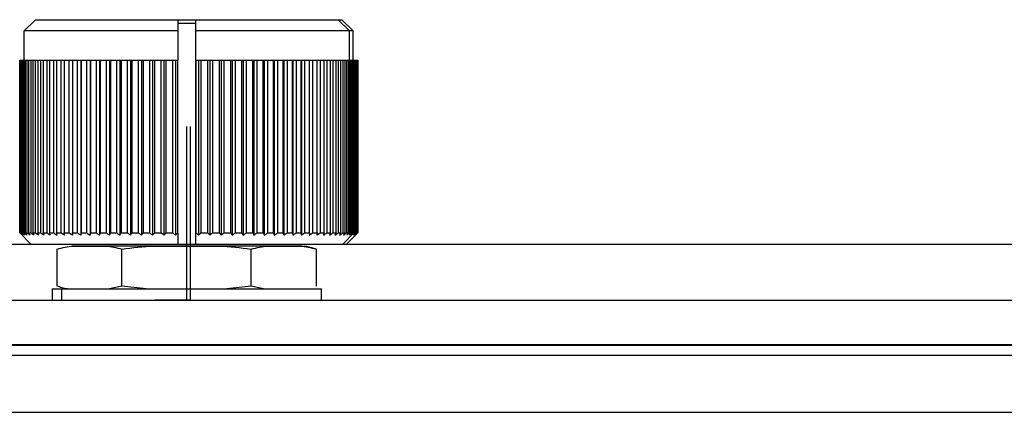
# Model space of a CAD drawing. Header units: millimetres. Extents: x -247 to 109, y -16 to 256.
# Tile 8 of 13: x -22 to 22, y 135 to 153. Entities that reach past the tile are written whole.
import ezdxf

# ---------------------------------------------------------------- set-up
doc = ezdxf.new("R2010")
doc.units = ezdxf.units.MM
doc.header["$PDSIZE"] = -1

msp = doc.modelspace()

# ---------------------------------------------------------------- linework, layer by layer
at = {"color": 7, "linetype": 'Continuous', "lineweight": 25}
for p, q in [((-20.856, 152.907), (-21.356, 152.407)), ((-20.856, 152.907), (-7.19, 152.907)), ((-14.505, 152.773), (-14.504, 152.407)), ((-14.504, 152.907), (-14.504, 152.773)), ((-14.504, 152.773), (-14.504, 152.757)), ((-14.504, 152.757), (-13.705, 152.757)), ((-13.705, 152.757), (-13.705, 152.907)), ((-13.705, 142.907), (-13.705, 152.757)), ((-13.704, 152.757), (-13.704, 152.907)), ((-13.704, 152.407), (-13.705, 152.757)), ((-13.705, 152.757), (-13.704, 152.757)), ((-7.356, 152.907), (-6.856, 152.407)), ((-7.19, 152.907), (-6.69, 152.407)), ((-14.504, 152.407), (-21.356, 152.407)), ((-21.356, 151.107), (-21.356, 152.407)), ((-14.504, 152.407), (-14.504, 151.107)), ((-6.69, 152.407), (-13.704, 152.407)), ((-13.704, 151.107), (-13.704, 152.407)), ((-6.856, 151.107), (-6.856, 152.407)), ((-6.689, 151.107), (-6.689, 152.407)), ((-21.556, 151.107), (-14.504, 151.107)), ((-21.555, 143.407), (-21.555, 151.107)), ((-21.547, 151.107), (-21.547, 143.407)), ((-21.525, 143.407), (-21.525, 151.107)), ((-21.504, 151.107), (-21.504, 143.407)), ((-21.46, 143.407), (-21.46, 151.107)), ((-21.424, 151.107), (-21.424, 143.407)), ((-21.359, 143.407), (-21.359, 151.107)), ((-21.308, 151.107), (-21.308, 143.407)), ((-21.222, 143.407), (-21.222, 151.107)), ((-21.158, 151.107), (-21.158, 143.407)), ((-21.051, 143.407), (-21.051, 151.107)), ((-20.973, 151.107), (-20.973, 143.407)), ((-20.846, 143.407), (-20.846, 151.107)), ((-20.755, 151.107), (-20.755, 143.407)), ((-20.609, 143.407), (-20.609, 151.107)), ((-20.504, 151.107), (-20.504, 143.407)), ((-20.339, 143.407), (-20.339, 151.107)), ((-20.222, 151.107), (-20.222, 143.407)), ((-20.039, 143.407), (-20.039, 151.107)), ((-19.911, 151.107), (-19.911, 143.407)), ((-19.71, 143.407), (-19.71, 151.107)), ((-19.571, 151.107), (-19.571, 143.407)), ((-19.354, 143.407), (-19.354, 151.107)), ((-19.207, 151.107), (-19.207, 143.302)), ((-19.204, 151.107), (-19.204, 143.407)), ((-18.973, 143.407), (-18.973, 151.107)), ((-18.826, 151.107), (-18.826, 143.302)), ((-18.813, 151.107), (-18.813, 143.407)), ((-18.567, 143.407), (-18.567, 151.107)), ((-18.421, 151.107), (-18.421, 143.302)), ((-18.398, 151.107), (-18.398, 143.407)), ((-18.14, 143.407), (-18.14, 151.107)), ((-17.996, 151.107), (-17.996, 143.302)), ((-17.963, 151.107), (-17.963, 143.407)), ((-17.694, 143.407), (-17.694, 151.107)), ((-17.552, 151.107), (-17.552, 143.302)), ((-17.509, 151.107), (-17.509, 143.407)), ((-17.229, 143.407), (-17.229, 151.107)), ((-17.091, 151.107), (-17.091, 143.302)), ((-17.038, 151.107), (-17.038, 143.407)), ((-16.75, 143.407), (-16.75, 151.107)), ((-16.616, 151.107), (-16.616, 143.302)), ((-16.554, 151.107), (-16.554, 143.407)), ((-16.258, 143.407), (-16.258, 151.107)), ((-16.128, 151.107), (-16.128, 143.302)), ((-16.057, 151.107), (-16.057, 143.407)), ((-15.755, 143.407), (-15.755, 151.107)), ((-15.631, 151.107), (-15.631, 143.302)), ((-15.55, 151.107), (-15.55, 143.407)), ((-15.244, 143.407), (-15.244, 151.107)), ((-15.126, 151.107), (-15.126, 143.302)), ((-15.037, 151.107), (-15.037, 143.407)), ((-14.728, 143.407), (-14.728, 151.107)), ((-14.616, 151.107), (-14.616, 143.302)), ((-14.519, 151.107), (-14.519, 143.407)), ((-14.504, 143.407), (-14.504, 151.107)), ((-13.704, 151.107), (-13.704, 143.407)), ((-13.704, 151.107), (-6.489, 151.107)), ((-13.688, 143.407), (-13.688, 151.107)), ((-13.591, 151.107), (-13.591, 143.302)), ((-13.48, 151.107), (-13.48, 143.407)), ((-13.171, 143.407), (-13.171, 151.107)), ((-13.082, 151.107), (-13.082, 143.302)), ((-12.964, 151.107), (-12.964, 143.407)), ((-12.657, 143.407), (-12.657, 151.107)), ((-12.577, 151.107), (-12.577, 143.302)), ((-12.453, 151.107), (-12.453, 143.407)), ((-12.151, 143.407), (-12.151, 151.107)), ((-12.079, 151.107), (-12.079, 143.302)), ((-11.95, 151.107), (-11.95, 143.407)), ((-11.654, 143.407), (-11.654, 151.107)), ((-11.592, 151.107), (-11.592, 143.302)), ((-11.458, 151.107), (-11.458, 143.407)), ((-11.17, 143.407), (-11.17, 151.107)), ((-11.117, 151.107), (-11.117, 143.302)), ((-10.979, 151.107), (-10.979, 143.407)), ((-10.699, 143.407), (-10.699, 151.107)), ((-10.656, 151.107), (-10.656, 143.302)), ((-10.515, 151.107), (-10.515, 143.407)), ((-10.245, 143.407), (-10.245, 151.107)), ((-10.212, 151.107), (-10.212, 143.302)), ((-10.068, 151.107), (-10.068, 143.407)), ((-9.81, 143.407), (-9.81, 151.107)), ((-9.787, 151.107), (-9.787, 143.302)), ((-9.641, 151.107), (-9.641, 143.407)), ((-9.396, 143.407), (-9.396, 151.107)), ((-9.383, 151.107), (-9.383, 143.302)), ((-9.236, 151.107), (-9.236, 143.407)), ((-9.005, 143.407), (-9.005, 151.107)), ((-9.002, 151.107), (-9.002, 143.302)), ((-8.855, 151.107), (-8.855, 143.407)), ((-8.639, 143.407), (-8.639, 151.107)), ((-8.499, 151.107), (-8.499, 143.407)), ((-8.299, 143.407), (-8.299, 151.107)), ((-8.17, 151.107), (-8.17, 143.407)), ((-7.988, 143.407), (-7.988, 151.107)), ((-7.871, 151.107), (-7.871, 143.407)), ((-7.706, 143.407), (-7.706, 151.107)), ((-7.602, 151.107), (-7.602, 143.407)), ((-7.456, 143.407), (-7.456, 151.107)), ((-7.364, 151.107), (-7.364, 143.407)), ((-7.238, 143.407), (-7.238, 151.107)), ((-7.159, 151.107), (-7.159, 143.407)), ((-7.053, 143.407), (-7.053, 151.107)), ((-6.989, 151.107), (-6.989, 143.407)), ((-6.903, 143.407), (-6.903, 151.107)), ((-6.852, 151.107), (-6.852, 143.407)), ((-6.788, 143.407), (-6.788, 151.107)), ((-6.752, 151.107), (-6.752, 143.407)), ((-6.708, 143.407), (-6.708, 151.107)), ((-6.687, 151.107), (-6.687, 143.407)), ((-6.665, 143.407), (-6.665, 151.107)), ((-6.658, 151.107), (-6.658, 143.407)), ((-6.656, 151.107), (-6.656, 143.407)), ((-6.602, 143.407), (-6.602, 151.107)), ((-6.569, 151.107), (-6.569, 143.407)), ((-6.53, 143.407), (-6.53, 151.107)), ((-6.511, 151.107), (-6.511, 143.407)), ((-6.494, 143.407), (-6.494, 151.107)), ((-6.489, 151.107), (-6.489, 143.407)), ((-21.556, 143.407), (-21.555, 143.407)), ((-21.056, 142.907), (-21.556, 143.407)), ((-21.547, 143.407), (-21.525, 143.407)), ((-21.504, 143.407), (-21.46, 143.407)), ((-21.424, 143.407), (-21.359, 143.407)), ((-21.308, 143.407), (-21.222, 143.407)), ((-21.158, 143.407), (-21.051, 143.407)), ((-20.973, 143.407), (-20.846, 143.407)), ((-20.755, 143.407), (-20.609, 143.407)), ((-20.504, 143.407), (-20.339, 143.407)), ((-20.222, 143.407), (-20.039, 143.407)), ((-19.911, 143.407), (-19.71, 143.407)), ((-19.571, 143.407), (-19.354, 143.407)), ((-19.204, 143.407), (-18.973, 143.407)), ((-18.813, 143.407), (-18.567, 143.407)), ((-18.398, 143.407), (-18.14, 143.407)), ((-17.963, 143.407), (-17.694, 143.407)), ((-17.509, 143.407), (-17.229, 143.407)), ((-17.038, 143.407), (-16.75, 143.407)), ((-16.554, 143.407), (-16.258, 143.407)), ((-16.057, 143.407), (-15.755, 143.407)), ((-15.55, 143.407), (-15.244, 143.407)), ((-15.037, 143.407), (-14.728, 143.407)), ((-14.519, 143.407), (-14.504, 143.407)), ((-14.504, 143.407), (-14.504, 142.907)), ((-13.704, 143.407), (-13.688, 143.407)), ((-13.704, 142.907), (-13.704, 143.407)), ((-13.48, 143.407), (-13.171, 143.407)), ((-12.964, 143.407), (-12.657, 143.407)), ((-12.453, 143.407), (-12.151, 143.407)), ((-11.95, 143.407), (-11.654, 143.407)), ((-11.458, 143.407), (-11.17, 143.407)), ((-10.979, 143.407), (-10.699, 143.407)), ((-10.515, 143.407), (-10.245, 143.407)), ((-10.068, 143.407), (-9.81, 143.407)), ((-9.641, 143.407), (-9.396, 143.407)), ((-9.236, 143.407), (-9.005, 143.407)), ((-8.855, 143.407), (-8.639, 143.407)), ((-8.499, 143.407), (-8.299, 143.407)), ((-8.17, 143.407), (-7.988, 143.407)), ((-7.871, 143.407), (-7.706, 143.407)), ((-7.602, 143.407), (-7.456, 143.407)), ((-7.364, 143.407), (-7.238, 143.407)), ((-7.159, 143.407), (-7.053, 143.407)), ((-7.156, 142.907), (-6.656, 143.407)), ((-6.99, 142.907), (-6.49, 143.407)), ((-6.989, 143.407), (-6.903, 143.407)), ((-6.852, 143.407), (-6.788, 143.407)), ((-6.752, 143.407), (-6.708, 143.407)), ((-6.687, 143.407), (-6.665, 143.407)), ((-6.663, 143.407), (-6.602, 143.407)), ((-6.569, 143.407), (-6.53, 143.407)), ((-6.511, 143.407), (-6.494, 143.407)), ((-56.545, 142.907), (72.499, 142.907)), ((-19.88, 141.036), (-19.88, 142.679)), ((-9.002, 142.815), (-19.211, 142.815)), ((-17.005, 141.036), (-17.005, 142.679)), ((-14.118, 142.815), (-14.118, 142.907)), ((-11.232, 141.036), (-11.232, 142.679)), ((-8.333, 141.036), (-8.333, 142.679)), ((-20.106, 140.907), (-20.106, 140.407)), ((-20.106, 140.907), (-8.106, 140.907)), ((-19.695, 140.907), (-19.695, 140.407)), ((-17.005, 141.036), (-17.546, 140.907)), ((-15.92, 140.907), (-17.005, 141.036)), ((-11.232, 141.036), (-12.318, 140.907)), ((-10.687, 140.907), (-11.232, 141.036)), ((-8.106, 140.407), (-8.106, 140.907)), ((-56.545, 140.407), (72.455, 140.407)), ((-58.02, 138.398), (73.974, 138.398)), ((73.845, 138.415), (-57.891, 138.415)), ((74.344, 137.942), (-58.39, 137.942)), ((-58.522, 135.407), (74.477, 135.407))]:
    msp.add_line(p, q, dxfattribs=at)
at = {"color": 7, "linetype": 'Continuous'}
for p, q in [((-14.106, 140.407), (-14.106, 148.143)), ((-13.939, 140.407), (-13.939, 148.143)), ((-14.106, 140.407), (-15.514, 140.407)), ((-13.939, 140.407), (-14.452, 140.407))]:
    msp.add_line(p, q, dxfattribs=at)
at = {"color": 7, "linetype": 'Continuous', "lineweight": 25}
for points, knots in [([(-21.555, 143.407), (-21.534, 143.388), (-21.498, 143.352), (-21.462, 143.318), (-21.447, 143.302)], [0, 0, 0, 0, 0.56, 1, 1, 1, 1]), ([(-21.447, 143.302), (-21.465, 143.322), (-21.499, 143.357), (-21.532, 143.392), (-21.547, 143.407)], [0, 0, 0, 0, 0.56, 1, 1, 1, 1]), ([(-21.525, 143.407), (-21.504, 143.388), (-21.466, 143.352), (-21.427, 143.318), (-21.411, 143.302)], [0, 0, 0, 0, 0.56, 1, 1, 1, 1]), ([(-21.411, 143.302), (-21.428, 143.322), (-21.459, 143.357), (-21.49, 143.392), (-21.504, 143.407)], [0, 0, 0, 0, 0.56, 1, 1, 1, 1]), ([(-21.46, 143.407), (-21.438, 143.388), (-21.397, 143.352), (-21.357, 143.318), (-21.339, 143.302)], [0, 0, 0, 0, 0.56, 1, 1, 1, 1]), ([(-21.339, 143.302), (-21.355, 143.322), (-21.383, 143.357), (-21.411, 143.392), (-21.424, 143.407)], [0, 0, 0, 0, 0.56, 1, 1, 1, 1]), ([(-21.359, 143.407), (-21.335, 143.388), (-21.293, 143.352), (-21.251, 143.318), (-21.232, 143.302)], [0, 0, 0, 0, 0.56, 1, 1, 1, 1]), ([(-21.232, 143.302), (-21.247, 143.322), (-21.272, 143.357), (-21.297, 143.392), (-21.308, 143.407)], [0, 0, 0, 0, 0.56, 1, 1, 1, 1]), ([(-21.222, 143.407), (-21.198, 143.388), (-21.154, 143.352), (-21.11, 143.318), (-21.091, 143.302)], [0, 0, 0, 0, 0.56, 1, 1, 1, 1]), ([(-21.091, 143.302), (-21.103, 143.322), (-21.126, 143.357), (-21.148, 143.392), (-21.158, 143.407)], [0, 0, 0, 0, 0.56, 1, 1, 1, 1]), ([(-21.051, 143.407), (-21.026, 143.388), (-20.981, 143.352), (-20.935, 143.318), (-20.915, 143.302)], [0, 0, 0, 0, 0.56, 1, 1, 1, 1]), ([(-20.915, 143.302), (-20.926, 143.322), (-20.945, 143.357), (-20.965, 143.392), (-20.973, 143.407)], [0, 0, 0, 0, 0.56, 1, 1, 1, 1]), ([(-20.846, 143.407), (-20.82, 143.388), (-20.774, 143.352), (-20.727, 143.318), (-20.707, 143.302)], [0, 0, 0, 0, 0.56, 1, 1, 1, 1]), ([(-20.707, 143.302), (-20.716, 143.322), (-20.732, 143.357), (-20.748, 143.392), (-20.755, 143.407)], [0, 0, 0, 0, 0.56, 1, 1, 1, 1]), ([(-20.609, 143.407), (-20.582, 143.388), (-20.534, 143.352), (-20.487, 143.318), (-20.466, 143.302)], [0, 0, 0, 0, 0.56, 1, 1, 1, 1]), ([(-20.466, 143.302), (-20.473, 143.322), (-20.486, 143.357), (-20.498, 143.392), (-20.504, 143.407)], [0, 0, 0, 0, 0.56, 1, 1, 1, 1]), ([(-20.339, 143.407), (-20.312, 143.388), (-20.264, 143.352), (-20.215, 143.318), (-20.194, 143.302)], [0, 0, 0, 0, 0.56, 1, 1, 1, 1]), ([(-20.194, 143.302), (-20.199, 143.322), (-20.209, 143.357), (-20.218, 143.392), (-20.222, 143.407)], [0, 0, 0, 0, 0.56, 1, 1, 1, 1]), ([(-20.039, 143.407), (-20.012, 143.388), (-19.963, 143.352), (-19.914, 143.318), (-19.893, 143.302)], [0, 0, 0, 0, 0.56, 1, 1, 1, 1]), ([(-19.893, 143.302), (-19.896, 143.322), (-19.902, 143.357), (-19.908, 143.392), (-19.911, 143.407)], [0, 0, 0, 0, 0.56, 1, 1, 1, 1]), ([(-19.71, 143.407), (-19.683, 143.388), (-19.634, 143.352), (-19.585, 143.318), (-19.563, 143.302)], [0, 0, 0, 0, 0.56, 1, 1, 1, 1]), ([(-19.563, 143.302), (-19.564, 143.322), (-19.567, 143.357), (-19.569, 143.392), (-19.571, 143.407)], [0, 0, 0, 0, 0.56, 1, 1, 1, 1]), ([(-19.354, 143.407), (-19.327, 143.388), (-19.278, 143.352), (-19.228, 143.318), (-19.207, 143.302)], [0, 0, 0, 0, 0.56, 1, 1, 1, 1]), ([(-19.207, 143.302), (-19.206, 143.322), (-19.205, 143.357), (-19.204, 143.392), (-19.204, 143.407)], [0, 0, 0, 0, 0.56, 1, 1, 1, 1]), ([(-18.973, 143.407), (-18.945, 143.388), (-18.896, 143.352), (-18.847, 143.318), (-18.826, 143.302)], [0, 0, 0, 0, 0.56, 1, 1, 1, 1]), ([(-18.826, 143.302), (-18.823, 143.322), (-18.819, 143.357), (-18.815, 143.392), (-18.813, 143.407)], [0, 0, 0, 0, 0.56, 1, 1, 1, 1]), ([(-18.567, 143.407), (-18.54, 143.388), (-18.492, 143.352), (-18.443, 143.318), (-18.421, 143.302)], [0, 0, 0, 0, 0.56, 1, 1, 1, 1]), ([(-18.421, 143.302), (-18.417, 143.322), (-18.409, 143.357), (-18.402, 143.392), (-18.398, 143.407)], [0, 0, 0, 0, 0.56, 1, 1, 1, 1]), ([(-18.14, 143.407), (-18.113, 143.388), (-18.066, 143.352), (-18.017, 143.318), (-17.996, 143.302)], [0, 0, 0, 0, 0.56, 1, 1, 1, 1]), ([(-17.996, 143.302), (-17.99, 143.322), (-17.979, 143.357), (-17.968, 143.392), (-17.963, 143.407)], [0, 0, 0, 0, 0.56, 1, 1, 1, 1]), ([(-17.694, 143.407), (-17.667, 143.388), (-17.62, 143.352), (-17.573, 143.318), (-17.552, 143.302)], [0, 0, 0, 0, 0.56, 1, 1, 1, 1]), ([(-17.552, 143.302), (-17.544, 143.322), (-17.53, 143.357), (-17.515, 143.392), (-17.509, 143.407)], [0, 0, 0, 0, 0.56, 1, 1, 1, 1]), ([(-17.229, 143.407), (-17.204, 143.388), (-17.158, 143.352), (-17.112, 143.318), (-17.091, 143.302)], [0, 0, 0, 0, 0.56, 1, 1, 1, 1]), ([(-17.091, 143.302), (-17.082, 143.322), (-17.064, 143.357), (-17.046, 143.392), (-17.038, 143.407)], [0, 0, 0, 0, 0.56, 1, 1, 1, 1]), ([(-16.75, 143.407), (-16.725, 143.388), (-16.68, 143.352), (-16.636, 143.318), (-16.616, 143.302)], [0, 0, 0, 0, 0.56, 1, 1, 1, 1]), ([(-16.616, 143.302), (-16.604, 143.322), (-16.583, 143.357), (-16.563, 143.392), (-16.554, 143.407)], [0, 0, 0, 0, 0.56, 1, 1, 1, 1]), ([(-16.258, 143.407), (-16.234, 143.388), (-16.191, 143.352), (-16.147, 143.318), (-16.128, 143.302)], [0, 0, 0, 0, 0.56, 1, 1, 1, 1]), ([(-16.128, 143.302), (-16.115, 143.322), (-16.091, 143.357), (-16.067, 143.392), (-16.057, 143.407)], [0, 0, 0, 0, 0.56, 1, 1, 1, 1]), ([(-15.755, 143.407), (-15.732, 143.388), (-15.691, 143.352), (-15.649, 143.318), (-15.631, 143.302)], [0, 0, 0, 0, 0.56, 1, 1, 1, 1]), ([(-15.631, 143.302), (-15.616, 143.322), (-15.589, 143.357), (-15.562, 143.392), (-15.55, 143.407)], [0, 0, 0, 0, 0.56, 1, 1, 1, 1]), ([(-15.244, 143.407), (-15.222, 143.388), (-15.183, 143.352), (-15.143, 143.318), (-15.126, 143.302)], [0, 0, 0, 0, 0.56, 1, 1, 1, 1]), ([(-15.126, 143.302), (-15.109, 143.322), (-15.08, 143.357), (-15.05, 143.392), (-15.037, 143.407)], [0, 0, 0, 0, 0.56, 1, 1, 1, 1]), ([(-14.728, 143.407), (-14.707, 143.388), (-14.67, 143.352), (-14.633, 143.318), (-14.616, 143.302)], [0, 0, 0, 0, 0.56, 1, 1, 1, 1]), ([(-14.616, 143.302), (-14.598, 143.322), (-14.566, 143.357), (-14.533, 143.392), (-14.519, 143.407)], [0, 0, 0, 0, 0.56, 1, 1, 1, 1]), ([(-13.688, 143.407), (-13.67, 143.388), (-13.638, 143.352), (-13.606, 143.318), (-13.591, 143.302)], [0, 0, 0, 0, 0.56, 1, 1, 1, 1]), ([(-13.591, 143.302), (-13.571, 143.322), (-13.533, 143.357), (-13.496, 143.392), (-13.48, 143.407)], [0, 0, 0, 0, 0.56, 1, 1, 1, 1]), ([(-13.171, 143.407), (-13.154, 143.388), (-13.124, 143.352), (-13.095, 143.318), (-13.082, 143.302)], [0, 0, 0, 0, 0.56, 1, 1, 1, 1]), ([(-13.082, 143.302), (-13.06, 143.322), (-13.02, 143.357), (-12.981, 143.392), (-12.964, 143.407)], [0, 0, 0, 0, 0.56, 1, 1, 1, 1]), ([(-12.657, 143.407), (-12.642, 143.388), (-12.615, 143.352), (-12.589, 143.318), (-12.577, 143.302)], [0, 0, 0, 0, 0.56, 1, 1, 1, 1]), ([(-12.577, 143.302), (-12.554, 143.322), (-12.512, 143.357), (-12.471, 143.392), (-12.453, 143.407)], [0, 0, 0, 0, 0.56, 1, 1, 1, 1]), ([(-12.151, 143.407), (-12.138, 143.388), (-12.114, 143.352), (-12.09, 143.318), (-12.079, 143.302)], [0, 0, 0, 0, 0.56, 1, 1, 1, 1]), ([(-12.079, 143.302), (-12.055, 143.322), (-12.012, 143.357), (-11.969, 143.392), (-11.95, 143.407)], [0, 0, 0, 0, 0.56, 1, 1, 1, 1]), ([(-11.654, 143.407), (-11.643, 143.388), (-11.622, 143.352), (-11.601, 143.318), (-11.592, 143.302)], [0, 0, 0, 0, 0.56, 1, 1, 1, 1]), ([(-11.592, 143.302), (-11.567, 143.322), (-11.522, 143.357), (-11.478, 143.392), (-11.458, 143.407)], [0, 0, 0, 0, 0.56, 1, 1, 1, 1]), ([(-11.17, 143.407), (-11.16, 143.388), (-11.142, 143.352), (-11.124, 143.318), (-11.117, 143.302)], [0, 0, 0, 0, 0.56, 1, 1, 1, 1]), ([(-11.117, 143.302), (-11.091, 143.322), (-11.045, 143.357), (-10.999, 143.392), (-10.979, 143.407)], [0, 0, 0, 0, 0.56, 1, 1, 1, 1]), ([(-10.699, 143.407), (-10.691, 143.388), (-10.677, 143.352), (-10.662, 143.318), (-10.656, 143.302)], [0, 0, 0, 0, 0.56, 1, 1, 1, 1]), ([(-10.656, 143.302), (-10.63, 143.322), (-10.582, 143.357), (-10.535, 143.392), (-10.515, 143.407)], [0, 0, 0, 0, 0.56, 1, 1, 1, 1]), ([(-10.245, 143.407), (-10.239, 143.388), (-10.228, 143.352), (-10.217, 143.318), (-10.212, 143.302)], [0, 0, 0, 0, 0.56, 1, 1, 1, 1]), ([(-10.212, 143.302), (-10.185, 143.322), (-10.137, 143.357), (-10.089, 143.392), (-10.068, 143.407)], [0, 0, 0, 0, 0.56, 1, 1, 1, 1]), ([(-9.81, 143.407), (-9.806, 143.388), (-9.798, 143.352), (-9.791, 143.318), (-9.787, 143.302)], [0, 0, 0, 0, 0.56, 1, 1, 1, 1]), ([(-9.787, 143.302), (-9.76, 143.322), (-9.711, 143.357), (-9.663, 143.392), (-9.641, 143.407)], [0, 0, 0, 0, 0.56, 1, 1, 1, 1]), ([(-9.396, 143.407), (-9.394, 143.388), (-9.389, 143.352), (-9.385, 143.318), (-9.383, 143.302)], [0, 0, 0, 0, 0.56, 1, 1, 1, 1]), ([(-9.383, 143.302), (-9.356, 143.322), (-9.307, 143.357), (-9.258, 143.392), (-9.236, 143.407)], [0, 0, 0, 0, 0.56, 1, 1, 1, 1]), ([(-9.005, 143.407), (-9.004, 143.388), (-9.004, 143.352), (-9.003, 143.318), (-9.002, 143.302)], [0, 0, 0, 0, 0.56, 1, 1, 1, 1]), ([(-9.002, 143.302), (-8.975, 143.322), (-8.925, 143.357), (-8.876, 143.392), (-8.855, 143.407)], [0, 0, 0, 0, 0.56, 1, 1, 1, 1]), ([(-8.639, 143.407), (-8.64, 143.388), (-8.643, 143.352), (-8.645, 143.318), (-8.646, 143.302)], [0, 0, 0, 0, 0.56, 1, 1, 1, 1]), ([(-8.646, 143.302), (-8.619, 143.322), (-8.57, 143.357), (-8.52, 143.392), (-8.499, 143.407)], [0, 0, 0, 0, 0.56, 1, 1, 1, 1]), ([(-8.299, 143.407), (-8.302, 143.388), (-8.308, 143.352), (-8.314, 143.318), (-8.317, 143.302)], [0, 0, 0, 0, 0.56, 1, 1, 1, 1]), ([(-8.317, 143.302), (-8.29, 143.322), (-8.241, 143.357), (-8.192, 143.392), (-8.17, 143.407)], [0, 0, 0, 0, 0.56, 1, 1, 1, 1]), ([(-7.988, 143.407), (-7.993, 143.388), (-8.002, 143.352), (-8.012, 143.318), (-8.016, 143.302)], [0, 0, 0, 0, 0.56, 1, 1, 1, 1]), ([(-8.016, 143.302), (-7.989, 143.322), (-7.94, 143.357), (-7.892, 143.392), (-7.871, 143.407)], [0, 0, 0, 0, 0.56, 1, 1, 1, 1]), ([(-7.706, 143.407), (-7.713, 143.388), (-7.726, 143.352), (-7.739, 143.318), (-7.744, 143.302)], [0, 0, 0, 0, 0.56, 1, 1, 1, 1]), ([(-7.744, 143.302), (-7.718, 143.322), (-7.67, 143.357), (-7.622, 143.392), (-7.602, 143.407)], [0, 0, 0, 0, 0.56, 1, 1, 1, 1]), ([(-7.456, 143.407), (-7.465, 143.388), (-7.481, 143.352), (-7.497, 143.318), (-7.504, 143.302)], [0, 0, 0, 0, 0.56, 1, 1, 1, 1]), ([(-7.504, 143.302), (-7.478, 143.322), (-7.431, 143.357), (-7.385, 143.392), (-7.364, 143.407)], [0, 0, 0, 0, 0.56, 1, 1, 1, 1]), ([(-7.238, 143.407), (-7.248, 143.388), (-7.268, 143.352), (-7.287, 143.318), (-7.295, 143.302)], [0, 0, 0, 0, 0.56, 1, 1, 1, 1]), ([(-7.295, 143.302), (-7.27, 143.322), (-7.225, 143.357), (-7.179, 143.392), (-7.159, 143.407)], [0, 0, 0, 0, 0.56, 1, 1, 1, 1]), ([(-7.053, 143.407), (-7.066, 143.388), (-7.088, 143.352), (-7.11, 143.318), (-7.12, 143.302)], [0, 0, 0, 0, 0.56, 1, 1, 1, 1]), ([(-7.12, 143.302), (-7.096, 143.322), (-7.052, 143.357), (-7.008, 143.392), (-6.989, 143.407)], [0, 0, 0, 0, 0.56, 1, 1, 1, 1]), ([(-6.903, 143.407), (-6.917, 143.388), (-6.942, 143.352), (-6.968, 143.318), (-6.979, 143.302)], [0, 0, 0, 0, 0.56, 1, 1, 1, 1]), ([(-6.979, 143.302), (-6.955, 143.322), (-6.913, 143.357), (-6.871, 143.392), (-6.852, 143.407)], [0, 0, 0, 0, 0.56, 1, 1, 1, 1]), ([(-6.788, 143.407), (-6.804, 143.388), (-6.832, 143.352), (-6.86, 143.318), (-6.873, 143.302)], [0, 0, 0, 0, 0.56, 1, 1, 1, 1]), ([(-6.873, 143.302), (-6.85, 143.322), (-6.81, 143.357), (-6.769, 143.392), (-6.752, 143.407)], [0, 0, 0, 0, 0.56, 1, 1, 1, 1]), ([(-6.708, 143.407), (-6.726, 143.388), (-6.757, 143.352), (-6.788, 143.318), (-6.801, 143.302)], [0, 0, 0, 0, 0.56, 1, 1, 1, 1]), ([(-6.801, 143.302), (-6.78, 143.322), (-6.742, 143.357), (-6.703, 143.392), (-6.687, 143.407)], [0, 0, 0, 0, 0.56, 1, 1, 1, 1]), ([(-6.665, 143.407), (-6.684, 143.388), (-6.717, 143.352), (-6.751, 143.318), (-6.766, 143.302)], [0, 0, 0, 0, 0.56, 1, 1, 1, 1]), ([(-6.766, 143.302), (-6.746, 143.322), (-6.71, 143.357), (-6.674, 143.392), (-6.658, 143.407)], [0, 0, 0, 0, 0.56, 1, 1, 1, 1]), ([(-6.602, 143.407), (-6.618, 143.388), (-6.647, 143.352), (-6.676, 143.318), (-6.689, 143.302)], [0, 0, 0, 0, 0.56, 1, 1, 1, 1]), ([(-6.689, 143.302), (-6.666, 143.322), (-6.626, 143.357), (-6.586, 143.392), (-6.569, 143.407)], [0, 0, 0, 0, 0.56, 1, 1, 1, 1]), ([(-6.53, 143.407), (-6.547, 143.388), (-6.579, 143.352), (-6.611, 143.318), (-6.624, 143.302)], [0, 0, 0, 0, 0.56, 1, 1, 1, 1]), ([(-6.624, 143.302), (-6.603, 143.322), (-6.565, 143.357), (-6.528, 143.392), (-6.511, 143.407)], [0, 0, 0, 0, 0.56, 1, 1, 1, 1]), ([(-6.494, 143.407), (-6.513, 143.388), (-6.547, 143.352), (-6.581, 143.318), (-6.596, 143.302)], [0, 0, 0, 0, 0.56, 1, 1, 1, 1]), ([(-6.596, 143.302), (-6.576, 143.322), (-6.54, 143.357), (-6.505, 143.392), (-6.489, 143.407)], [0, 0, 0, 0, 0.56, 1, 1, 1, 1]), ([(-19.88, 142.679), (-19.642, 142.745), (-19.402, 142.811), (-19.157, 142.814), (-19.139, 142.814), (-19.076, 142.814), (-18.842, 142.814), (-18.444, 142.814), (-18.046, 142.814), (-17.808, 142.814), (-17.744, 142.814), (-17.485, 142.812), (-17.244, 142.745), (-17.005, 142.679)], [0, 0, 0, 0, 0.249296, 0.251387, 0.255284, 0.268493, 0.316575, 0.499399, 0.68285, 0.730774, 0.747553, 0.749496, 1, 1, 1, 1]), ([(-17.005, 142.679), (-16.528, 142.745), (-16.046, 142.811), (-15.554, 142.814), (-15.517, 142.814), (-15.391, 142.814), (-14.92, 142.814), (-14.121, 142.814), (-13.322, 142.814), (-12.843, 142.814), (-12.715, 142.814), (-12.196, 142.812), (-11.712, 142.745), (-11.232, 142.679)], [0, 0, 0, 0, 0.249296, 0.251387, 0.255284, 0.268493, 0.316575, 0.499399, 0.68285, 0.730774, 0.747553, 0.749496, 1, 1, 1, 1]), ([(-11.232, 142.679), (-10.992, 142.745), (-10.75, 142.811), (-10.503, 142.814), (-10.484, 142.814), (-10.421, 142.814), (-10.185, 142.814), (-9.783, 142.814), (-9.382, 142.814), (-9.142, 142.814), (-9.077, 142.814), (-8.817, 142.812), (-8.574, 142.745), (-8.333, 142.679)], [0, 0, 0, 0, 0.2492963, 0.2513873, 0.2552837, 0.2684927, 0.3165752, 0.4993986, 0.6828503, 0.730774, 0.7475534, 0.7494964, 1, 1, 1, 1]), ([(-9.005, 142.806), (-8.927, 142.81), (-8.696, 142.82), (-8.478, 142.735), (-8.333, 142.679)], [0, 0, 0, 0, 0.333068, 1, 1, 1, 1]), ([(-19.421, 140.907), (-19.509, 140.92), (-19.668, 140.944), (-19.815, 141.008), (-19.88, 141.036)], [0, 0, 0, 0, 0.559243, 1, 1, 1, 1])]:
    msp.add_open_spline(points, degree=3, knots=knots, dxfattribs=at)
at = {"color": 7, "linetype": 'Continuous'}
for p in [(-14.106, 140.407), (-13.939, 140.407)]:
    msp.add_point(p, dxfattribs=at)

doc.saveas('drawing.dxf')
